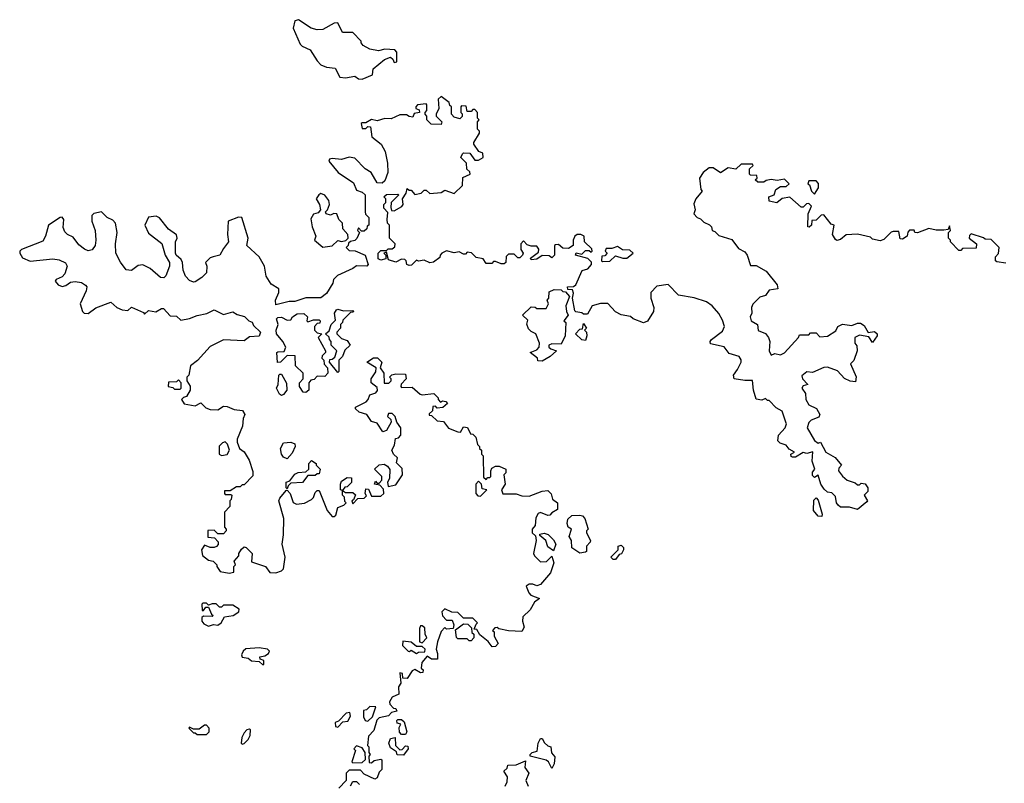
# Model space of a CAD drawing. Extents: x 2673234 to 2760940, y 830506 to 955455.
# Tile 34 of 62: x 2741759 to 2747008, y 856341 to 860409. Entities that reach past the tile are written whole.
import ezdxf

# ---------------------------------------------------------------- set-up
doc = ezdxf.new("R2010")
doc.units = 0

msp = doc.modelspace()

# ---------------------------------------------------------------- linework, layer by layer
at = {"layer": '0CON10XD'}
for points in [[(2743585, 860092.5), (2743640, 860115), (2743643.6, 860146.4), (2743703, 860197), (2743735, 860210), (2743748.3, 860198.3), (2743755, 860180), (2743770, 860185), (2743770, 860235), (2743758.3, 860248.3), (2743705, 860252.5), (2743672.5, 860242.5), (2743625, 860252.5), (2743590.7, 860270.7), (2743580, 860285), (2743580, 860295), (2743535, 860340), (2743480.7, 860340.7), (2743455, 860392.5), (2743435, 860390), (2743375, 860356.7), (2743345, 860354), (2743313, 860363), (2743245, 860408.8), (2743225, 860402.5), (2743216.2, 860363.8), (2743255, 860278.8), (2743265, 860267.5), (2743307.9, 860247.9), (2743345, 860188.8), (2743365, 860168.8), (2743395, 860155.8), (2743440, 860150), (2743465, 860102.9), (2743495, 860098.8), (2743545, 860107.5), (2743565, 860093.3), (2743585, 860092.5)], [(2744711.7, 858951.7), (2744705, 858970), (2744681.7, 858971.7), (2744680, 858985), (2744711.7, 858988.3), (2744723, 858997), (2744757, 859073), (2744788.3, 859081.7), (2744807.5, 859105), (2744807, 859117), (2744787, 859137), (2744722.5, 859155), (2744725, 859167.5), (2744755, 859160), (2744775, 859180), (2744795, 859180), (2744805, 859170), (2744810, 859175), (2744808.3, 859188.3), (2744770, 859225), (2744767.5, 859255), (2744750, 859265), (2744730, 859265), (2744717.5, 859255), (2744710, 859235), (2744710, 859205), (2744685, 859190), (2744655, 859192.5), (2744631.7, 859211.7), (2744615, 859210), (2744610, 859205), (2744610, 859155), (2744595, 859140), (2744581.7, 859151.7), (2744545, 859152.5), (2744515, 859132.5), (2744485, 859130), (2744481.7, 859138.3), (2744525, 859170), (2744527, 859187), (2744515, 859202.5), (2744485, 859202.5), (2744465, 859210), (2744445, 859230), (2744430, 859215), (2744430, 859185), (2744442.5, 859165), (2744440, 859155), (2744425, 859140), (2744415, 859140), (2744395, 859160), (2744365, 859160), (2744353, 859147), (2744350, 859115), (2744341.7, 859108.3), (2744325, 859107.5), (2744295, 859120), (2744285, 859120), (2744275, 859110), (2744245, 859110), (2744230, 859135), (2744191.7, 859141.7), (2744167, 859167), (2744145, 859170), (2744135, 859160), (2744125, 859160), (2744101.7, 859171.7), (2744075, 859167.5), (2744035, 859177.5), (2744010, 859165), (2744000, 859155), (2743998.3, 859141.7), (2743965, 859117.5), (2743945, 859113.3), (2743915, 859127.5), (2743885, 859122.5), (2743875, 859127.5), (2743848.3, 859101.7), (2743835, 859100), (2743822.5, 859105), (2743820, 859125), (2743811.7, 859131.7), (2743795, 859132.5), (2743765, 859117.5), (2743725, 859130), (2743715, 859170), (2743700, 859165), (2743710, 859155), (2743710, 859135), (2743685, 859127.5), (2743670, 859135), (2743670, 859165), (2743685, 859180), (2743715, 859180), (2743722.5, 859187.5), (2743745, 859187.5), (2743758.3, 859198.3), (2743760, 859215), (2743730, 859245), (2743730, 859315), (2743720, 859325), (2743717.5, 859345), (2743721.7, 859381.7), (2743700, 859405), (2743700, 859425), (2743710, 859435), (2743710, 859455), (2743700, 859465), (2743715, 859477.5), (2743775, 859480), (2743780, 859475), (2743740, 859435), (2743738.3, 859408.3), (2743741.7, 859391.7), (2743755, 859390), (2743796.4, 859413.6), (2743802.5, 859425), (2743800, 859455), (2743820, 859485), (2743825, 859510), (2743835, 859500), (2743845, 859500), (2743865, 859477.5), (2743900, 859485), (2743915, 859500), (2743925, 859500), (2743945, 859482.5), (2744005, 859487.5), (2744025, 859500), (2744075, 859483.3), (2744120, 859525), (2744121.7, 859568.3), (2744160, 859585), (2744158.3, 859598.3), (2744143, 859613), (2744140, 859645), (2744110, 859675), (2744120, 859695), (2744125, 859700), (2744158.3, 859698.3), (2744185, 859660), (2744205, 859660), (2744230, 859675), (2744228.3, 859698.3), (2744207, 859707), (2744180, 859745), (2744180, 859755), (2744210, 859805), (2744210, 859815), (2744200, 859825), (2744200, 859865), (2744207.5, 859875), (2744200, 859885), (2744200, 859915), (2744185, 859930), (2744175, 859930), (2744165, 859920), (2744145, 859920), (2744138.3, 859948.3), (2744115, 859950), (2744110, 859945), (2744110, 859915), (2744117, 859907), (2744117, 859893), (2744105, 859880), (2744075, 859890), (2744060, 859905), (2744060, 859945), (2744051.7, 859951.7), (2744048.3, 859968.3), (2744005, 860000), (2743990, 859985), (2743992.5, 859935), (2743980, 859905), (2743980, 859895), (2744010, 859865), (2744005, 859850), (2743953, 859853), (2743930, 859875), (2743930, 859895), (2743920, 859905), (2743920, 859915), (2743930, 859925), (2743930, 859955), (2743925, 859960), (2743880, 859955), (2743870, 859945), (2743870, 859935), (2743888.3, 859928.3), (2743890, 859915), (2743861.7, 859908.3), (2743855, 859890), (2743835, 859892.5), (2743821.7, 859901.7), (2743785, 859902.5), (2743739.3, 859880.7), (2743705, 859882), (2743665, 859870), (2743635, 859877.5), (2743605, 859860), (2743585, 859860), (2743580, 859855), (2743585, 859830), (2743605, 859830), (2743615, 859840), (2743628.3, 859838.3), (2743636.7, 859785), (2743685.9, 859745.9), (2743706.4, 859706.4), (2743720, 859645), (2743721.2, 859595), (2743705, 859550), (2743691.7, 859538.3), (2743665, 859540), (2743632.5, 859595), (2743600, 859615), (2743545, 859671.2), (2743515.7, 859675.7), (2743475, 859663.3), (2743425, 859668.8), (2743410, 859665), (2743407.5, 859655), (2743456.7, 859595), (2743539.2, 859539.2), (2743555, 859500), (2743585, 859490), (2743600, 859475), (2743600, 859385), (2743603, 859373), (2743620, 859355), (2743620, 859315), (2743611.7, 859308.3), (2743610, 859295), (2743595, 859282.5), (2743581.7, 859281.7), (2743565, 859300), (2743560, 859285), (2743570, 859275), (2743556.1, 859243.9), (2743545, 859232.5), (2743522.5, 859227.5), (2743511.7, 859218.3), (2743510, 859205), (2743500, 859195), (2743515, 859180), (2743547, 859177), (2743600, 859155), (2743617.5, 859105), (2743610, 859095), (2743555, 859097.5), (2743535, 859082.5), (2743453.9, 859046.1), (2743432.5, 859025), (2743427.5, 859005), (2743395, 858950), (2743365, 858927.5), (2743285, 858927.5), (2743225, 858907.5), (2743195, 858907.5), (2743125, 858890), (2743122.5, 858915), (2743140, 858955), (2743140, 858975), (2743099.5, 858999.5), (2743073.1, 859043.1), (2743063.8, 859095), (2743035.5, 859145.5), (2742970, 859205), (2742976.2, 859245), (2742942.5, 859355), (2742925, 859357.5), (2742871.2, 859335), (2742867.5, 859265), (2742872.5, 859225), (2742845, 859190), (2742826.4, 859153.6), (2742790, 859145), (2742775, 859140), (2742750, 859115), (2742757.5, 859095), (2742755, 859060), (2742730, 859035), (2742695, 859012.5), (2742685, 859010), (2742665, 859020), (2742643, 859043), (2742630, 859075), (2742627.5, 859115), (2742620.7, 859130.7), (2742593.8, 859153.8), (2742590, 859165), (2742590, 859225), (2742598.8, 859245), (2742595, 859262.5), (2742552, 859292), (2742505, 859353.8), (2742487.5, 859362.5), (2742445, 859356), (2742425.7, 859315), (2742445, 859272), (2742517.3, 859217.3), (2742533.8, 859155), (2742557.5, 859115), (2742557.5, 859095), (2742537.5, 859045), (2742527, 859033), (2742510, 859035), (2742455, 859082.5), (2742415, 859103.3), (2742390.5, 859099.5), (2742355, 859072.5), (2742327, 859077), (2742296.4, 859116.4), (2742272.5, 859165), (2742270, 859215), (2742278.9, 859275), (2742269.2, 859325), (2742255, 859341.2), (2742225.7, 859355.7), (2742195.9, 859385.9), (2742154.2, 859375.8), (2742143.5, 859366.5), (2742143.6, 859335), (2742161.9, 859285), (2742165.7, 859234.3), (2742162, 859205), (2742145, 859183.3), (2742125, 859176.7), (2742105, 859186.2), (2742075, 859208.8), (2742045, 859250), (2742014.5, 859264.5), (2741999.3, 859279.3), (2741991.3, 859301.3), (2741994.3, 859345), (2741986.1, 859356.1), (2741975, 859355.4), (2741912.7, 859315), (2741897.1, 859255), (2741881.9, 859228.1), (2741768.8, 859185), (2741759.2, 859175), (2741759.2, 859165), (2741775, 859140), (2741815, 859122.2), (2741935, 859135.6), (2741970.3, 859130.3), (2742003.2, 859113.2), (2742012, 859095), (2742000, 859055), (2741985, 859039.2), (2741954.2, 859025), (2741948, 859015), (2741965, 858995.7), (2741985, 858986.9), (2742005, 858992.9), (2742029.1, 859010.9), (2742055, 859014.3), (2742089.4, 859009.4), (2742110, 858995), (2742116.2, 858985), (2742114, 858965), (2742082, 858895), (2742094.1, 858854.1), (2742102.5, 858845), (2742125, 858842.9), (2742165, 858874), (2742245, 858903.3), (2742276.4, 858876.4), (2742305, 858862.5), (2742335, 858860), (2742355, 858877.5), (2742418.3, 858848.3), (2742425, 858840), (2742445, 858860), (2742485, 858852.5), (2742515, 858870), (2742525, 858870), (2742561.7, 858831.7), (2742595, 858830), (2742618.3, 858808.3), (2742665, 858816.2), (2742705, 858833.3), (2742756.4, 858843.6), (2742795, 858862.5), (2742845, 858837.5), (2742895, 858852.5), (2742918.3, 858838.3), (2742958.3, 858828.3), (2742980, 858805), (2742998.3, 858798.3), (2743005, 858780), (2743042.5, 858745), (2743035, 858722.5), (2742985, 858720), (2742955, 858697.5), (2742845, 858703.3), (2742775, 858667.5), (2742706.4, 858593.6), (2742670, 858565), (2742660, 858515), (2742650, 858505), (2742650, 858485), (2742667, 858457), (2742667.5, 858435), (2742648.3, 858401.7), (2742633, 858397), (2742622.5, 858385), (2742635, 858362.5), (2742695, 858352.5), (2742725, 858367.5), (2742751.7, 858341.7), (2742775, 858332.5), (2742815, 858330), (2742845, 858350), (2742865, 858347.5), (2742903, 858333), (2742947, 858327), (2742960, 858305), (2742950, 858285), (2742947, 858243), (2742917.5, 858175), (2742918.3, 858158.3), (2742930, 858125), (2742956.4, 858106.4), (2742981.7, 858061.7), (2743001.7, 858001.7), (2743001.7, 857978.3), (2742955, 857930), (2742945, 857930), (2742935, 857920), (2742915, 857920), (2742881.7, 857898.3), (2742851.7, 857898.3), (2742850, 857885), (2742855, 857880), (2742885, 857880), (2742890, 857875), (2742887, 857853), (2742880, 857845), (2742880, 857815), (2742850, 857785), (2742850, 857705), (2742860, 857695), (2742860, 857685), (2742845, 857670), (2742815, 857670), (2742795, 857690), (2742761.7, 857688.3), (2742761.7, 857651.7), (2742798.3, 857648.3), (2742817, 857627), (2742816.4, 857613.6), (2742808.3, 857601.7), (2742795, 857596.7), (2742775, 857597.5), (2742745, 857610), (2742727.5, 857585), (2742733.6, 857553.6), (2742765, 857530), (2742790, 857525), (2742810, 857505), (2742810, 857495), (2742828.3, 857468.3)], [(2747015, 859112.5), (2746968.3, 859118.3), (2746960, 859125), (2746960, 859145), (2746977, 859163), (2746980, 859195), (2746937, 859237), (2746905, 859240), (2746897, 859247), (2746831.7, 859268.3), (2746821.7, 859258.3), (2746820, 859245), (2746860, 859215), (2746858.3, 859191.7), (2746785, 859190), (2746775, 859180), (2746765, 859180), (2746720, 859225), (2746720, 859235), (2746710, 859245), (2746710, 859275), (2746720, 859285), (2746715, 859310), (2746708.3, 859291.7), (2746685, 859287.5), (2746645, 859287.5), (2746605, 859296.2), (2746545, 859272.5), (2746530, 859275), (2746527, 859287), (2746503, 859287), (2746493, 859277), (2746490, 859255), (2746465, 859240), (2746451.7, 859241.7), (2746445, 859280), (2746415, 859280), (2746403.6, 859276.4), (2746365, 859237.5), (2746345, 859230), (2746305, 859240), (2746295, 859250), (2746225, 859266.7), (2746165, 859262.5), (2746135, 859237.5), (2746115, 859232.5), (2746107, 859237), (2746092.5, 859265), (2746100, 859315), (2746085, 859320), (2746045, 859370), (2746031.7, 859368.3), (2746005, 859340), (2745981.7, 859338.3), (2745980, 859315), (2745967, 859303), (2745960, 859305), (2745962.5, 859375), (2745980, 859415), (2745965, 859430), (2745953, 859427), (2745935, 859410), (2745925, 859410), (2745865, 859462.5), (2745823, 859457), (2745795, 859432.5), (2745755, 859442.5), (2745752.5, 859465), (2745780, 859475), (2745790, 859505), (2745815, 859520), (2745845, 859520), (2745860, 859535), (2745835, 859560), (2745797.5, 859552.5), (2745765, 859556.7), (2745738.3, 859551.7), (2745725, 859542.5), (2745693, 859543), (2745680, 859555), (2745690, 859565), (2745688.3, 859578.3), (2745655, 859580), (2745650, 859585), (2745650, 859615), (2745668.3, 859631.7), (2745665, 859640), (2745605, 859640), (2745577, 859613), (2745535, 859620), (2745495, 859592.5), (2745455, 859620), (2745435, 859620), (2745402.5, 859595), (2745382.5, 859565), (2745390, 859505), (2745397.5, 859495), (2745363.3, 859455), (2745353, 859427), (2745360, 859395), (2745352.5, 859375), (2745370, 859355), (2745388.3, 859348.3), (2745405, 859330), (2745436.4, 859316.4), (2745447.5, 859305), (2745450, 859285), (2745465, 859280), (2745485, 859260), (2745555, 859237.5), (2745590.7, 859190.7), (2745625, 859172.5), (2745636.7, 859155), (2745655, 859100), (2745685, 859100), (2745738.3, 859068.3), (2745797, 858997), (2745800, 858975), (2745755, 858967.5), (2745735, 858940), (2745705, 858930), (2745667, 858893), (2745660, 858875), (2745662.5, 858845), (2745652.5, 858825), (2745657.5, 858805), (2745692.5, 858785), (2745695, 858752.5), (2745735, 858737.5), (2745750, 858715), (2745757.5, 858695), (2745753.8, 858645), (2745765, 858622.5), (2745785, 858630), (2745815, 858623.3), (2745835, 858633.3), (2745910, 858715), (2745915, 858730), (2745965, 858730), (2745975, 858740), (2746005, 858740), (2746025, 858720), (2746065, 858722.5), (2746109.3, 858750.7), (2746120, 858775), (2746145, 858786.7), (2746195, 858780), (2746225, 858792.5), (2746241.7, 858791.7), (2746260, 858780), (2746281.7, 858741.7), (2746315, 858747.5), (2746330, 858735), (2746330, 858725), (2746305, 858690), (2746285, 858720), (2746235, 858727.5), (2746210, 858715), (2746210, 858685), (2746221.7, 858671.7), (2746222.5, 858645), (2746206.1, 858593.9), (2746187.5, 858575), (2746217, 858507), (2746215, 858480), (2746185, 858482.5), (2746155, 858497.5), (2746118.3, 858538.3), (2746065, 858558), (2746045, 858556.2), (2745985, 858530), (2745955, 858532.5), (2745928.3, 858511.7), (2745932.5, 858495), (2745960, 858465), (2745935, 858457.5), (2745927.5, 858445), (2745947, 858417), (2745950, 858385), (2745965, 858357.5), (2746007, 858337), (2746023.8, 858305), (2746018.8, 858291.2), (2745977.5, 858275), (2745965, 858263.3), (2745956.2, 858235), (2745995, 858166.2), (2746015, 858152.5), (2746028.3, 858158.3), (2746056.7, 858105), (2746105.9, 858075.9), (2746140, 858035), (2746125, 858020), (2746123.3, 858005), (2746145, 857977.5), (2746170, 857955), (2746211.7, 857941.7), (2746225, 857930), (2746235, 857930), (2746245, 857940), (2746266.4, 857936.4), (2746280, 857915), (2746280, 857895), (2746260, 857875), (2746277.5, 857845), (2746275, 857840), (2746225, 857800), (2746181.7, 857811.7), (2746135, 857812.5), (2746122.3, 857822.3), (2746113.3, 857835), (2746108.3, 857868.3), (2746088.3, 857888.3), (2746065, 857892.5), (2746047, 857907), (2746030, 857935), (2746015, 857982.5), (2745995, 857970), (2745985, 857980), (2745985, 857997.5), (2745997.5, 858015), (2745983.3, 858056.7), (2745986.7, 858106.7), (2745955, 858097.5), (2745935, 858102.5), (2745895, 858077.5), (2745878.3, 858078.3), (2745871.7, 858081.7), (2745870, 858095), (2745890, 858105), (2745860.7, 858120.7), (2745845, 858142.5), (2745813, 858153), (2745800, 858165), (2745803.3, 858195), (2745838.8, 858235), (2745846.2, 858255), (2745843.3, 858265), (2745823, 858323), (2745790.7, 858340.7), (2745755, 858380), (2745745, 858380), (2745735, 858390), (2745715, 858382.5), (2745685, 858387.5), (2745670, 858435), (2745665, 858486.7), (2745624.2, 858485.8), (2745567.5, 858495), (2745563.8, 858515), (2745585.5, 858544.5), (2745604.2, 858585), (2745605, 858597.5), (2745595, 858613.8), (2745541.2, 858631.2), (2745515, 858666.2), (2745441.7, 858681.7), (2745440, 858695), (2745447.5, 858705), (2745505, 858750), (2745515.6, 858775), (2745505, 858808.8), (2745485, 858843.8), (2745450, 858885), (2745420, 858905), (2745355, 858926.2), (2745270.5, 858940.5), (2745215, 858997.5), (2745155, 858990), (2745122.5, 858955), (2745123.3, 858925), (2745140, 858875), (2745137.5, 858855), (2745105, 858802.5), (2745085, 858793.3), (2745030, 858815), (2745015, 858827.5), (2744965, 858836.7), (2744935, 858852.5), (2744895, 858897.5), (2744855, 858896.7), (2744810, 858885), (2744785, 858840), (2744765, 858840), (2744755, 858847.5), (2744723.3, 858853.3), (2744717.5, 858857.5), (2744706.7, 858925), (2744711.7, 858951.7)], [(2745995, 859480), (2746016.4, 859513.6), (2746017, 859537), (2746005, 859550), (2745965, 859550), (2745960, 859535), (2745968.3, 859528.3), (2745980, 859495), (2745995, 859480)], [(2743375, 859197.5), (2743425, 859203.3), (2743455, 859232.5), (2743475, 859227.5), (2743498.3, 859231.7), (2743510, 859245), (2743507.5, 859265), (2743482.5, 859295), (2743480, 859325), (2743460, 859345), (2743450, 859375), (2743433.6, 859376.4), (2743415, 859367.5), (2743392.5, 859375), (2743390, 859385), (2743400, 859395), (2743410, 859425), (2743407.5, 859445), (2743385, 859473.3), (2743365, 859482.5), (2743353.6, 859476.4), (2743340, 859455), (2743357.5, 859425), (2743362.5, 859395), (2743350.7, 859379.3), (2743325, 859372.5), (2743311.7, 859348.3), (2743317.5, 859305), (2743337.5, 859255), (2743330, 859235), (2743375, 859197.5)], [(2744865, 859120), (2744905, 859122.5), (2744935, 859150), (2744975, 859137.5), (2744995, 859137.5), (2745030, 859165), (2745011.7, 859181.7), (2744973, 859183), (2744945, 859200), (2744915, 859190), (2744885, 859190), (2744880, 859175), (2744890, 859165), (2744878.3, 859151.7), (2744861.7, 859148.3), (2744860, 859125), (2744865, 859120)], [(2744545, 858590), (2744521.7, 858591.7), (2744520, 858605), (2744480, 858635), (2744515, 858650), (2744527.5, 858665), (2744530, 858685), (2744510, 858735), (2744485, 858747.5), (2744471.7, 858761.7), (2744463, 858787), (2744467.5, 858807.5), (2744440, 858835), (2744485, 858880), (2744507, 858877), (2744515, 858870), (2744565, 858870), (2744577.5, 858895), (2744570, 858915), (2744580, 858925), (2744581.7, 858958.3), (2744608.3, 858971.7), (2744645, 858970), (2744655, 858960), (2744668.3, 858958.3), (2744690, 858935), (2744670, 858885), (2744673.3, 858855), (2744682.5, 858835), (2744660, 858805), (2744670, 858795), (2744666.7, 858725), (2744645, 858680), (2744595, 858682.5), (2744580, 858675), (2744580, 858665), (2744590, 858655), (2744620, 858645), (2744586.1, 858613.9), (2744545, 858590)], [(2743285, 858422.5), (2743270, 858425), (2743250, 858455), (2743250, 858475), (2743270, 858495), (2743270, 858525), (2743230, 858565), (2743228.3, 858618.3), (2743185, 858620), (2743150, 858585), (2743133, 858583), (2743130, 858635), (2743135, 858640), (2743168.3, 858641.7), (2743177.5, 858665), (2743162.5, 858695), (2743127.5, 858735), (2743126.7, 858755), (2743137.5, 858785), (2743127.5, 858815), (2743135, 858822.5), (2743155, 858823.3), (2743185, 858807.5), (2743205, 858810), (2743213.6, 858826.4), (2743238.3, 858841.7), (2743273.8, 858843.8), (2743292.5, 858825), (2743290, 858805), (2743295, 858800), (2743325, 858810), (2743355, 858810), (2743360, 858805), (2743358.3, 858791.7), (2743345, 858790), (2743330, 858775), (2743330, 858755), (2743345, 858740), (2743370, 858735), (2743350, 858715), (2743390, 858645), (2743390, 858635), (2743371.7, 858618.3), (2743370, 858605), (2743380, 858595), (2743383, 858573), (2743400, 858555), (2743402.5, 858525), (2743385, 858507.5), (2743345, 858510), (2743328.3, 858491.7), (2743311.7, 858488.3), (2743300, 858475), (2743300, 858435), (2743285, 858422.5)], [(2743455, 858530), (2743410, 858585), (2743411.7, 858598.3), (2743425, 858600), (2743438.3, 858611.7), (2743450, 858645), (2743420, 858675), (2743420, 858695), (2743410, 858705), (2743408.3, 858718.3), (2743390, 858735), (2743408.3, 858751.7), (2743420, 858785), (2743441.7, 858808.3), (2743437.5, 858845), (2743447, 858863), (2743455, 858867.5), (2743485, 858857.5), (2743535, 858860), (2743540, 858855), (2743535, 858850), (2743521.7, 858848.3), (2743481.7, 858808.3), (2743480, 858795), (2743470, 858785), (2743470, 858765), (2743450, 858745), (2743450, 858735), (2743475, 858710), (2743505, 858700), (2743520, 858675), (2743491.7, 858648.3), (2743480, 858615), (2743460, 858595), (2743460, 858535), (2743455, 858530)], [(2744775, 858700), (2744755, 858702.5), (2744722.5, 858735), (2744745, 858760), (2744758.3, 858761.7), (2744765, 858790), (2744780, 858765), (2744770, 858755), (2744780, 858745), (2744782.5, 858725), (2744775, 858700)], [(2742828.3, 857468.3), (2742875, 857460), (2742900, 857465), (2742900, 857495), (2742910, 857505), (2742902.5, 857525), (2742927, 857553), (2742927.5, 857565), (2742941.7, 857588.3), (2742955, 857600), (2742966.4, 857596.4), (2742997.5, 857565), (2742995, 857520), (2743070, 857495), (2743093, 857463), (2743125, 857462.5), (2743155, 857473.3), (2743165, 857483.3), (2743174, 857545), (2743157.5, 857615), (2743166, 857665), (2743167.7, 857752.3), (2743140, 857845), (2743145, 857860), (2743180, 857900), (2743185, 857902.5), (2743201.2, 857885), (2743217, 857837), (2743235, 857827.5), (2743276.4, 857833.6), (2743315, 857852.5), (2743326.1, 857863.9), (2743335, 857890), (2743345, 857900), (2743355, 857900), (2743397.5, 857795), (2743425, 857762.5), (2743435, 857762.5), (2743445, 857770), (2743455, 857810), (2743487, 857823), (2743500, 857835), (2743492.5, 857842.5), (2743490, 857865), (2743480, 857875), (2743480, 857900), (2743470, 857905), (2743470, 857935), (2743475, 857950), (2743505, 857970), (2743528.3, 857968.3), (2743527, 857943), (2743505, 857920), (2743491.7, 857918.3), (2743480, 857900), (2743495, 857890), (2743535, 857890), (2743548.3, 857878.3), (2743538.3, 857851.7), (2743530, 857845), (2743535, 857830), (2743561.7, 857858.3), (2743595, 857860), (2743608.3, 857871.7), (2743600, 857885), (2743605, 857910), (2743618.3, 857908.3), (2743635, 857870), (2743685, 857870), (2743700, 857885), (2743698.3, 857908.3), (2743678.3, 857928.3), (2743650, 857935), (2743655, 857950), (2743665, 857940), (2743675, 857940), (2743690, 857955), (2743690, 857975), (2743650, 858015), (2743675, 858037.5), (2743701.7, 858041.7), (2743720, 858030), (2743731.7, 858011.7), (2743730, 857965), (2743720, 857945), (2743722.5, 857922.5), (2743765, 857930), (2743800, 857985), (2743797, 858017), (2743768.3, 858048.3), (2743772.5, 858075), (2743752.5, 858095), (2743743.3, 858115), (2743757, 858143), (2743761.7, 858178.3), (2743778.3, 858181.7), (2743790, 858195), (2743790, 858235), (2743770, 858265), (2743760, 858295), (2743745, 858310), (2743725, 858310), (2743720, 858295), (2743738.3, 858278.3), (2743740, 858265), (2743715, 858220), (2743695, 858212.5), (2743665, 858260), (2743635, 858267.5), (2743610, 858305), (2743568.3, 858318.3), (2743550, 858335), (2743550, 858345), (2743606.4, 858373.6), (2743617.5, 858385), (2743625, 858410), (2743658.3, 858421.7), (2743667, 858433), (2743665, 858450), (2743632.5, 858475), (2743632.5, 858495), (2743657, 858533), (2743660, 858555), (2743610, 858585), (2743645, 858607.5), (2743666.7, 858606.7), (2743690, 858585), (2743680, 858555), (2743700, 858525), (2743701.7, 858471.7), (2743727, 858473), (2743740, 858485), (2743740, 858495), (2743730, 858505), (2743743, 858517), (2743765, 858522.5), (2743815, 858520), (2743820, 858495), (2743793, 858467), (2743790, 858455), (2743795, 858450), (2743851.7, 858451.7), (2743893.6, 858413.6), (2743905, 858410), (2743967, 858417), (2743990, 858395), (2743990, 858385), (2744001.7, 858371.7), (2744012.5, 858377.5), (2744030, 858375), (2744040, 858365), (2744015, 858342.5), (2743985, 858340), (2743975, 858350), (2743961.7, 858348.3), (2743960, 858325), (2743941.7, 858308.3), (2743941.7, 858301.7), (2743955, 858300), (2743985, 858272.5), (2744017.5, 858267.5), (2744045, 858232.5), (2744095, 858212.5), (2744108.3, 858211.7), (2744125, 858240), (2744146.4, 858236.4), (2744161.7, 858201.7), (2744175, 858200), (2744190, 858185), (2744200, 858145), (2744210, 858135), (2744210, 858125), (2744220, 858115), (2744220, 858095), (2744230, 858085), (2744231.7, 857971.7), (2744245, 857960), (2744255, 857970), (2744265, 857970), (2744270, 857975), (2744270, 858005), (2744275, 858020), (2744295, 858030), (2744315, 858030), (2744350, 858015), (2744350, 857995), (2744340, 857985), (2744347.5, 857935), (2744327.5, 857905), (2744335, 857883.3), (2744405, 857882.5), (2744435, 857872.5), (2744475, 857871.2), (2744545, 857897.5), (2744575, 857900), (2744592.5, 857882.5), (2744598.8, 857855), (2744625.8, 857835.8), (2744625, 857800), (2744595, 857782.5), (2744585, 857770), (2744575, 857767.5), (2744535, 857783.3), (2744522, 857778), (2744510, 857755), (2744506.4, 857713.6), (2744490, 857695), (2744490, 857675), (2744508.3, 857658.3), (2744512.5, 857635), (2744497.5, 857565), (2744503, 857553), (2744535, 857520), (2744567, 857523), (2744595, 857550), (2744606.7, 857515), (2744588.3, 857461.7), (2744535, 857400), (2744515, 857392.5), (2744495, 857402.5), (2744475, 857402.5), (2744458.3, 857391.7), (2744472.5, 857355), (2744483.6, 857343.6), (2744530, 857325), (2744503.6, 857306.4), (2744480, 857265), (2744441.7, 857228.3), (2744440, 857205), (2744447.5, 857172.5), (2744435, 857150), (2744365, 857152.5), (2744313, 857163), (2744305, 857170), (2744291.7, 857168.3), (2744280, 857155), (2744287.5, 857147.5), (2744287.5, 857125), (2744310, 857085), (2744295, 857070), (2744278.3, 857068.3), (2744256.4, 857096.4), (2744211.7, 857131.7), (2744195, 857160), (2744181.7, 857161.7), (2744191.7, 857188.3), (2744200, 857195), (2744175, 857220), (2744125, 857220), (2744095, 857250), (2744063, 857253), (2744025, 857270), (2744010, 857255), (2744013, 857233), (2744035, 857210), (2744065, 857210), (2744072.5, 857185), (2744070, 857165), (2744035, 857162.5), (2744025, 857170), (2744005, 857150), (2743986.2, 857093.8), (2743980, 857055), (2743987, 857033), (2743987, 857003), (2743955, 857002.5), (2743931.7, 857018.3), (2743902.5, 856985), (2743900, 856955), (2743910, 856945), (2743908.3, 856931.7), (2743895, 856930), (2743865, 856947.5), (2743850.7, 856939.3), (2743825, 856900), (2743801.7, 856901.7), (2743800, 856925), (2743785, 856930), (2743790, 856875), (2743777.5, 856855), (2743780, 856815), (2743745, 856800), (2743730, 856775), (2743731.7, 856761.7), (2743751.7, 856741.7), (2743765, 856740), (2743770, 856725), (2743741.7, 856718.3), (2743725, 856700), (2743675, 856690), (2743663, 856677), (2743647, 856623), (2743618.3, 856591.7), (2743612.5, 856542.5), (2743620, 856535), (2743620, 856505), (2743627.5, 856495), (2743620, 856485), (2743621.7, 856451.7), (2743635, 856450), (2743648.3, 856461.7), (2743685, 856470), (2743690, 856465), (2743690, 856415), (2743675, 856400), (2743665, 856370), (2743653, 856363), (2743595, 856390), (2743575, 856410), (2743515, 856410), (2743500, 856395), (2743500, 856355), (2743460, 856315)], [(2742615, 858440), (2742620, 858445), (2742620, 858475), (2742605, 858490), (2742595, 858480), (2742551.7, 858478.3), (2742550, 858455), (2742575, 858450), (2742585, 858440), (2742615, 858440)], [(2743155, 858407.5), (2743143.6, 858413.6), (2743127.5, 858445), (2743136.7, 858465), (2743140, 858515), (2743145, 858520), (2743155, 858520), (2743181.7, 858471.7), (2743183.3, 858435), (2743165, 858412.5), (2743155, 858407.5)], [(2742835, 858087.5), (2742865, 858093.3), (2742876.7, 858115), (2742867, 858147), (2742855, 858160), (2742840, 858155), (2742823, 858137), (2742822.5, 858095), (2742835, 858087.5)], [(2743185, 858070), (2743165, 858077.5), (2743153.9, 858093.9), (2743150, 858125), (2743166.2, 858153.8), (2743205, 858157.5), (2743225, 858150), (2743227.5, 858135), (2743211.2, 858098.8), (2743185, 858070)], [(2743185, 857910), (2743180, 857915), (2743180, 857945), (2743198.3, 857951.7), (2743225, 857987.5), (2743243.6, 857996.4), (2743285, 858000), (2743300, 858015), (2743300, 858045), (2743315, 858060), (2743340, 858045), (2743340, 858035), (2743360, 858015), (2743355, 857990), (2743345, 857990), (2743335, 857980), (2743295, 857980), (2743266.4, 857943.6), (2743205, 857940), (2743190, 857925), (2743185, 857910)], [(2744215, 857870), (2744250, 857905), (2744225, 857910), (2744220, 857935), (2744205, 857950), (2744190, 857935), (2744190, 857885), (2744201.7, 857871.7), (2744215, 857870)], [(2746035, 857762.5), (2746015, 857764), (2745990.8, 857795), (2745991.7, 857848.3), (2746005, 857862.5), (2746015, 857850), (2746036.2, 857775), (2746035, 857762.5)], [(2744745, 857567.5), (2744702.5, 857595), (2744700, 857635), (2744687.5, 857655), (2744700, 857695), (2744682.5, 857705), (2744676.7, 857725), (2744681.7, 857748.3), (2744703, 857767), (2744745, 857770), (2744760, 857765), (2744771.7, 857751.7), (2744790, 857695), (2744780, 857685), (2744780, 857675), (2744802.5, 857635), (2744800, 857625), (2744780, 857605), (2744780, 857575), (2744775, 857572.5), (2744745, 857567.5)], [(2744605, 857580), (2744575, 857600), (2744563.6, 857633.6), (2744531.7, 857661.7), (2744531.7, 857668.3), (2744555, 857672.5), (2744577, 857667), (2744605, 857637.5), (2744617.5, 857615), (2744605, 857580)], [(2744935, 857532.5), (2744923, 857533), (2744910, 857545), (2744950, 857585), (2744950, 857605), (2744965, 857610), (2744977, 857597), (2744977.5, 857585), (2744966.4, 857563.6), (2744955, 857560), (2744935, 857532.5)], [(2742765, 857177.5), (2742792.5, 857187.5), (2742815, 857183.8), (2742833.9, 857196.1), (2742851.7, 857228.3), (2742897.5, 857235), (2742926.4, 857253.6), (2742928.3, 857268.3), (2742895, 857290), (2742845, 857290), (2742835, 857280), (2742825, 857280), (2742806.4, 857296.4), (2742785, 857297.5), (2742765, 857290), (2742755, 857300), (2742735, 857300), (2742730, 857295), (2742731.7, 857261.7), (2742738.3, 857261.7), (2742751.7, 857278.3), (2742765, 857280), (2742781.7, 857241.7), (2742790, 857235), (2742785, 857230), (2742738.3, 857231.7), (2742730, 857225), (2742730, 857205), (2742740.7, 857190.7), (2742765, 857177.5)], [(2743905, 857090), (2743930, 857115), (2743920, 857135), (2743918.3, 857168.3), (2743905, 857180), (2743895, 857180), (2743890, 857165), (2743890, 857095), (2743905, 857090)], [(2744165, 857100), (2744155, 857100), (2744145, 857110), (2744095, 857110), (2744088.3, 857118.3), (2744081.7, 857158.3), (2744125, 857190), (2744148.3, 857188.3), (2744168.3, 857168.3), (2744170, 857145), (2744180, 857135), (2744180, 857115), (2744165, 857100)], [(2743055, 856972.5), (2743060, 856975), (2743060, 856995), (2743041.7, 857001.7), (2743040, 857015), (2743065, 857020), (2743085, 857032.5), (2743090, 857045), (2743080, 857055), (2743035, 857063.3), (2742965, 857057.1), (2742950, 857045), (2742941.2, 857025), (2742945, 857012.5), (2742977, 857007), (2742995, 856992.5), (2743035, 856990), (2743055, 856972.5)], [(2743875, 857032.5), (2743885, 857040), (2743918.3, 857041.7), (2743920, 857055), (2743905, 857070), (2743875, 857070), (2743845, 857092.5), (2743801.7, 857098.3), (2743800, 857075), (2743830, 857045), (2743837, 857043), (2743845, 857050), (2743875, 857032.5)], [(2743615, 856672.5), (2743640, 856695), (2743658.3, 856748.3), (2743625, 856750), (2743608.3, 856731.7), (2743591.7, 856728.3), (2743592.5, 856695), (2743600, 856675), (2743615, 856672.5)], [(2743455, 856640), (2743481.7, 856668.3), (2743508.3, 856671.7), (2743521.7, 856698.3), (2743518.3, 856718.3), (2743500, 856715), (2743458.3, 856671.7), (2743440, 856665), (2743443, 856643), (2743455, 856640)], [(2742755, 856600), (2742770, 856615), (2742770, 856635), (2742755, 856650), (2742745, 856650), (2742715, 856630), (2742685, 856630), (2742665, 856640), (2742660, 856635), (2742685, 856610), (2742695, 856610), (2742705, 856600), (2742755, 856600)], [(2743815, 856600), (2743795, 856600), (2743783, 856613), (2743782.5, 856637.5), (2743790, 856655), (2743771.7, 856661.7), (2743770, 856675), (2743775, 856680), (2743795, 856680), (2743808.3, 856668.3), (2743822.5, 856615), (2743815, 856600)], [(2742945, 856550), (2742955, 856552.5), (2742977.5, 856575), (2742987.5, 856595), (2742990, 856625), (2742985, 856630), (2742970, 856625), (2742955, 856610), (2742942.5, 856585), (2742940, 856555), (2742945, 856550)], [(2743805, 856490), (2743771.7, 856491.7), (2743768.3, 856508.3), (2743735, 856530), (2743727.5, 856555), (2743735, 856580), (2743760, 856585), (2743763, 856543), (2743785, 856520), (2743798.3, 856521.7), (2743815, 856540), (2743828.3, 856538.3), (2743830, 856525), (2743805, 856490)], [(2743535, 856450), (2743585, 856452.5), (2743601.7, 856468.3), (2743600, 856505), (2743585, 856530), (2743555, 856540), (2743540, 856525), (2743550, 856515), (2743530, 856455), (2743535, 856450)], [(2744595, 856420), (2744577.5, 856455), (2744565, 856463.3), (2744480, 856485), (2744480, 856495), (2744490, 856505), (2744518.3, 856511.7), (2744522.5, 856555), (2744535, 856580), (2744545, 856580), (2744557, 856557), (2744575, 856540), (2744590, 856535), (2744593, 856503), (2744611.7, 856481.7), (2744607.5, 856445), (2744595, 856420)], [(2744347.5, 856325), (2744358.3, 856348.3), (2744360, 856375), (2744340, 856405), (2744358.3, 856421.7), (2744361.7, 856438.3), (2744405, 856440), (2744455, 856460), (2744452.5, 856425), (2744472.5, 856395), (2744456.7, 856355), (2744470, 856325)], [(2743523, 856327), (2743535, 856350), (2743555, 856350), (2743570, 856335)]]:
    msp.add_lwpolyline(points, dxfattribs=at)

doc.saveas('drawing.dxf')
